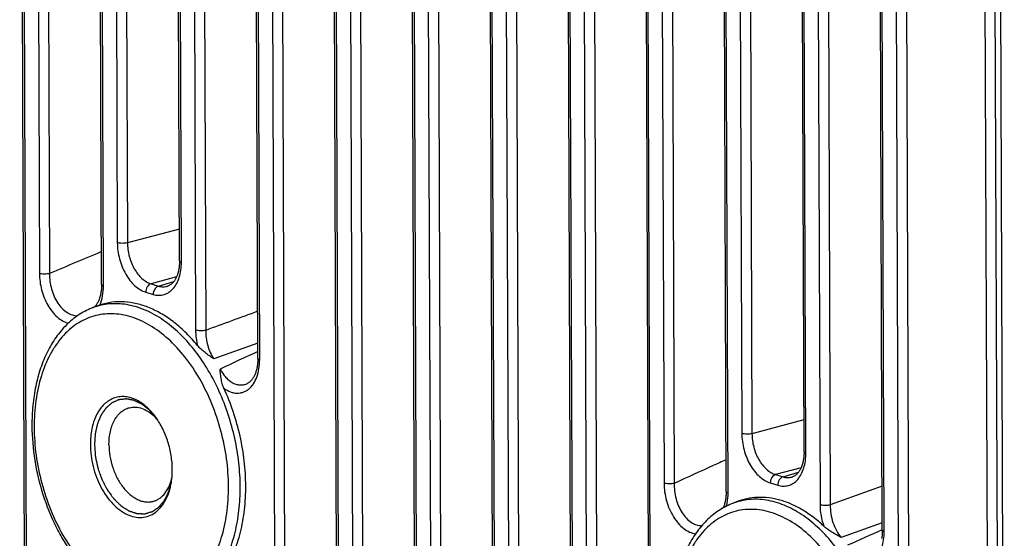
# Model space of a CAD drawing. Header units: millimetres. Extents: x 87 to 484, y 102 to 397.
# Tile 29 of 37: x 384 to 418, y 299 to 317. Entities that reach past the tile are written whole.
import ezdxf

# ---------------------------------------------------------------- set-up
doc = ezdxf.new("R2010")
doc.units = ezdxf.units.MM
doc.header["$LTSCALE"] = 32.67
doc.layers.add('00_COMPONENTS', color=7, linetype='CONTINUOUS')

msp = doc.modelspace()

# ---------------------------------------------------------------- linework, layer by layer
at = {"layer": '00_COMPONENTS'}
for p, q in [((384.511, 296.439), (384.335, 344.76)), ((384.575, 296.393), (384.399, 344.714)), ((417.934, 285.532), (417.721, 344.121)), ((417.744, 285.542), (417.535, 342.864)), ((392.868, 342.124), (393.044, 293.803)), ((393.215, 342.118), (393.39, 293.797)), ((417.403, 285.532), (417.197, 342.215)), ((395.167, 293.18), (394.991, 341.501)), ((395.23, 293.134), (395.055, 341.455)), ((395.532, 341.309), (395.708, 292.988)), ((395.879, 341.303), (396.054, 292.982)), ((397.831, 292.365), (397.655, 340.686)), ((397.894, 292.319), (397.719, 340.64)), ((398.196, 340.494), (398.372, 292.173)), ((398.543, 340.488), (398.718, 292.167)), ((400.495, 291.55), (400.319, 339.871)), ((400.558, 291.504), (400.383, 339.826)), ((400.86, 339.68), (401.036, 291.358)), ((401.207, 339.674), (401.382, 291.352)), ((403.159, 290.735), (402.983, 339.057)), ((403.222, 290.69), (403.047, 339.011)), ((403.524, 338.865), (403.7, 290.544)), ((403.871, 338.859), (404.046, 290.538)), ((405.823, 289.921), (405.647, 338.242)), ((405.886, 289.875), (405.711, 338.196)), ((414.18, 335.606), (414.356, 287.285)), ((414.527, 335.6), (414.702, 287.279)), ((384.913, 334.504), (385.009, 308.2)), ((385.259, 334.498), (385.355, 308.194)), ((387.131, 307.821), (387.037, 333.637)), ((387.194, 307.776), (387.1, 333.591)), ((390.24, 333.184), (390.338, 306.261)), ((390.586, 333.178), (390.684, 306.255)), ((392.462, 305.3), (392.362, 332.899)), ((392.525, 305.254), (392.425, 332.853)), ((387.584, 331.825), (387.666, 309.249)), ((387.93, 331.819), (388.012, 309.243)), ((389.789, 308.626), (389.707, 331.202)), ((389.852, 308.581), (389.77, 331.156)), ((406.223, 328.633), (406.323, 301.034)), ((406.569, 328.627), (406.669, 301.029)), ((408.444, 300.749), (408.347, 327.673)), ((408.508, 300.703), (408.41, 327.627)), ((411.554, 326.112), (411.648, 300.297)), ((411.9, 326.106), (411.994, 300.291)), ((413.771, 299.429), (413.676, 325.733)), ((413.835, 299.384), (413.739, 325.688)), ((408.896, 325.307), (408.978, 302.731)), ((409.242, 325.301), (409.324, 302.725)), ((411.101, 302.108), (411.018, 324.684)), ((411.164, 302.063), (411.082, 324.638)), ((389.785, 309.714), (388.012, 309.243)), ((389.686, 308.078), (388.817, 307.847)), ((388.817, 307.847), (389.073, 307.769)), ((389.073, 307.769), (389.6, 307.928)), ((388.636, 307.561), (388.892, 307.483)), ((389.38, 307.763), (389.381, 307.764)), ((386.967, 307.083), (386.785, 307.009)), ((392.46, 305.816), (390.958, 305.277)), ((392.11, 304.444), (392.11, 304.444)), ((411.097, 303.196), (409.324, 302.725)), ((410.998, 301.56), (410.129, 301.329)), ((410.384, 301.251), (410.911, 301.41)), ((410.129, 301.329), (410.384, 301.251)), ((410.692, 301.245), (410.692, 301.245)), ((409.948, 301.043), (410.204, 300.965)), ((413.766, 300.929), (411.994, 300.291)), ((408.795, 300.395), (408.629, 300.328)), ((413.77, 299.682), (412.366, 299.183)), ((413.767, 299.439), (413.771, 299.441))]:
    msp.add_line(p, q, dxfattribs=at)
for points in [[(389.789, 308.626), (389.789, 308.605), (389.788, 308.569), (389.787, 308.534), (389.784, 308.5), (389.782, 308.465), (389.778, 308.432), (389.774, 308.399), (389.769, 308.366), (389.764, 308.334), (389.757, 308.303), (389.751, 308.273), (389.743, 308.243), (389.735, 308.214), (389.727, 308.185), (389.718, 308.158), (389.708, 308.131), (389.698, 308.105), (389.687, 308.08), (389.676, 308.055), (389.664, 308.032), (389.652, 308.009), (389.639, 307.988), (389.626, 307.967), (389.613, 307.947), (389.599, 307.927), (389.585, 307.909), (389.57, 307.891), (389.554, 307.875), (389.539, 307.859), (389.522, 307.844), (389.506, 307.83), (389.488, 307.817), (389.471, 307.805), (389.453, 307.794), (389.434, 307.785), (389.415, 307.776), (389.394, 307.768), (389.38, 307.763)], [(387.131, 307.821), (387.131, 307.798), (387.13, 307.761), (387.128, 307.725), (387.126, 307.689), (387.123, 307.653), (387.119, 307.618), (387.115, 307.584), (387.109, 307.55), (387.103, 307.517), (387.097, 307.485), (387.09, 307.453), (387.082, 307.422), (387.073, 307.392), (387.064, 307.363), (387.054, 307.335), (387.044, 307.308), (387.033, 307.281), (387.022, 307.255), (387.01, 307.231), (386.997, 307.207), (386.984, 307.184), (386.971, 307.162), (386.957, 307.141), (386.943, 307.121), (386.928, 307.102), (386.913, 307.084), (386.897, 307.067), (386.881, 307.05), (386.876, 307.046)], [(392.462, 305.3), (392.462, 305.277), (392.461, 305.24), (392.46, 305.204), (392.457, 305.168), (392.455, 305.133), (392.451, 305.099), (392.447, 305.064), (392.442, 305.031), (392.436, 304.998), (392.43, 304.966), (392.423, 304.935), (392.415, 304.904), (392.407, 304.874), (392.398, 304.845), (392.389, 304.817), (392.379, 304.79), (392.369, 304.763), (392.358, 304.738), (392.346, 304.713), (392.335, 304.689), (392.322, 304.666), (392.309, 304.644), (392.296, 304.623), (392.282, 304.602), (392.268, 304.583), (392.254, 304.564), (392.239, 304.547), (392.223, 304.53), (392.207, 304.514), (392.191, 304.499), (392.174, 304.485), (392.157, 304.473), (392.14, 304.461), (392.122, 304.45), (392.11, 304.444)], [(411.101, 302.108), (411.1, 302.087), (411.1, 302.051), (411.098, 302.016), (411.096, 301.981), (411.093, 301.947), (411.09, 301.914), (411.086, 301.881), (411.081, 301.848), (411.075, 301.816), (411.069, 301.785), (411.062, 301.755), (411.055, 301.725), (411.047, 301.696), (411.038, 301.667), (411.029, 301.639), (411.02, 301.613), (411.009, 301.587), (410.999, 301.562), (410.988, 301.537), (410.976, 301.514), (410.964, 301.491), (410.951, 301.469), (410.938, 301.449), (410.925, 301.428), (410.911, 301.409), (410.896, 301.391), (410.881, 301.373), (410.866, 301.357), (410.85, 301.341), (410.834, 301.326), (410.817, 301.312), (410.8, 301.299), (410.783, 301.287), (410.764, 301.276), (410.746, 301.266), (410.726, 301.258), (410.706, 301.25), (410.692, 301.245)], [(408.444, 300.749), (408.444, 300.727), (408.444, 300.691), (408.442, 300.656), (408.44, 300.621), (408.437, 300.587), (408.434, 300.553), (408.43, 300.52), (408.425, 300.487), (408.419, 300.455), (408.413, 300.424), (408.406, 300.393), (408.399, 300.363), (408.391, 300.334), (408.382, 300.305), (408.373, 300.277), (408.364, 300.25), (408.353, 300.224), (408.343, 300.199), (408.337, 300.188)], [(413.771, 299.429), (413.771, 299.407), (413.771, 299.372), (413.769, 299.336), (413.767, 299.302), (413.764, 299.267), (413.761, 299.234), (413.757, 299.2), (413.752, 299.168), (413.747, 299.136)]]:
    msp.add_lwpolyline(points, dxfattribs=at)
for centre, radius, start, end in [((516.852, -0.764), 335.778, 112.72707, 113.0552), ((387.599, 304.979), 2.188, 110.4725, 111.8413), ((387.596, 304.986), 2.18, 110.039, 110.4719), ((387.593, 304.995), 2.17, 106.6789, 110.0407), ((504.974, 63.053), 267.312, 114.89182, 115.1967), ((387.801, 302.143), 1.629, 41.0279, 45.9233), ((386.583, 301.491), 2.96, 0.9677, 1.326), ((386.611, 301.491), 2.932, 0.2091, 0.9684), ((387.937, 301.581), 1.634, 342.3703, 346.9921), ((409.438, 298.311), 2.174, 107.1626, 111.8491), ((629.233, -188.754), 533.628, 113.81447, 113.95387)]:
    msp.add_arc(centre, radius, start, end, dxfattribs=at)
for points, knots in [([(387.666, 309.249), (387.666, 309.157), (387.68, 308.969), (387.736, 308.692), (387.825, 308.426), (387.945, 308.178), (388.09, 307.96), (388.257, 307.779), (388.438, 307.642), (388.571, 307.581), (388.636, 307.561)], [0, 0, 0, 0, 0.134944, 0.272583, 0.409816, 0.543574, 0.671101, 0.790254, 0.899841, 1, 1, 1, 1]), ([(388.012, 309.243), (387.985, 309.237), (387.925, 309.229), (387.835, 309.225), (387.747, 309.231), (387.691, 309.242), (387.666, 309.249)], [0, 0, 0, 0, 0.242311, 0.513738, 0.77796, 1, 1, 1, 1]), ([(388.012, 309.243), (388.012, 309.167), (388.023, 309.011), (388.068, 308.782), (388.142, 308.561), (388.241, 308.357), (388.362, 308.176), (388.501, 308.027), (388.652, 307.913), (388.762, 307.863), (388.817, 307.847)], [0, 0, 0, 0, 0.134858, 0.272339, 0.409389, 0.542988, 0.670429, 0.78962, 0.899419, 1, 1, 1, 1]), ([(388.892, 307.483), (388.953, 307.464), (389.077, 307.443), (389.264, 307.467), (389.436, 307.548), (389.583, 307.681), (389.702, 307.859), (389.789, 308.074), (389.842, 308.319), (389.853, 308.492), (389.852, 308.581)], [0, 0, 0, 0, 0.111513, 0.218135, 0.325504, 0.439052, 0.562564, 0.697675, 0.844081, 1, 1, 1, 1]), ([(389.789, 308.626), (389.789, 308.622), (389.791, 308.615), (389.798, 308.607), (389.809, 308.599), (389.827, 308.589), (389.843, 308.583), (389.852, 308.581)], [0, 0, 0, 0, 0.160069, 0.257185, 0.370182, 0.649087, 1, 1, 1, 1]), ([(385.009, 308.2), (385.009, 308.106), (385.023, 307.916), (385.079, 307.636), (385.169, 307.365), (385.29, 307.115), (385.438, 306.895), (385.607, 306.712), (385.791, 306.576), (385.925, 306.517), (385.992, 306.498)], [0, 0, 0, 0, 0.135142, 0.272988, 0.410457, 0.544443, 0.672094, 0.791157, 0.900385, 1, 1, 1, 1]), ([(385.355, 308.194), (385.328, 308.188), (385.268, 308.179), (385.177, 308.176), (385.089, 308.182), (385.033, 308.192), (385.009, 308.2)], [0, 0, 0, 0, 0.242311, 0.513738, 0.77796, 1, 1, 1, 1]), ([(385.355, 308.194), (385.353, 308.106), (385.363, 307.927), (385.416, 307.664), (385.505, 307.415), (385.626, 307.19), (385.774, 307.002), (385.942, 306.86), (386.097, 306.786), (386.221, 306.758), (386.282, 306.755), (386.312, 306.756)], [0, 0, 0, 0, 0.140006, 0.282258, 0.422823, 0.557835, 0.684007, 0.799293, 0.903647, 0.952584, 1, 1, 1, 1]), ([(387.069, 307.119), (387.113, 307.217), (387.176, 307.434), (387.195, 307.659), (387.194, 307.776)], [0, 0, 0, 0, 0.477256, 1, 1, 1, 1]), ([(387.131, 307.821), (387.131, 307.817), (387.133, 307.81), (387.14, 307.802), (387.151, 307.794), (387.169, 307.784), (387.185, 307.779), (387.194, 307.776)], [0, 0, 0, 0, 0.160069, 0.257185, 0.370182, 0.649087, 1, 1, 1, 1]), ([(388.817, 307.847), (388.792, 307.84), (388.741, 307.811), (388.684, 307.743), (388.646, 307.657), (388.636, 307.593), (388.636, 307.561)], [0, 0, 0, 0, 0.220954, 0.469691, 0.735374, 1, 1, 1, 1]), ([(389.073, 307.769), (389.047, 307.761), (388.997, 307.733), (388.939, 307.665), (388.901, 307.578), (388.892, 307.515), (388.892, 307.483)], [0, 0, 0, 0, 0.220954, 0.469691, 0.735374, 1, 1, 1, 1]), ([(389.073, 307.769), (389.123, 307.753), (389.227, 307.735), (389.332, 307.749), (389.38, 307.763)], [0, 0, 0, 0, 0.511042, 1, 1, 1, 1]), ([(387.069, 307.119), (387.059, 307.116), (387.025, 307.105), (386.991, 307.092), (386.967, 307.083)], [0, 0, 0, 0, 0.282628, 1, 1, 1, 1]), ([(389.314, 306.548), (389.13, 306.681), (388.752, 306.91), (388.24, 307.093), (387.835, 307.16), (387.539, 307.171), (387.25, 307.145), (387.062, 307.102), (386.97, 307.074)], [0, 0, 0, 0, 0.274565, 0.528893, 0.650078, 0.768275, 0.88453, 1, 1, 1, 1]), ([(390.405, 305.735), (390.285, 305.881), (390.037, 306.157), (389.633, 306.517), (389.277, 306.765), (388.986, 306.925), (388.701, 307.056), (388.341, 307.176), (387.904, 307.242), (387.476, 307.227), (387.201, 307.164), (387.069, 307.119)], [0, 0, 0, 0, 0.14804, 0.2888, 0.422015, 0.485871, 0.547953, 0.667155, 0.780967, 0.891182, 1, 1, 1, 1]), ([(386.785, 307.009), (386.627, 306.946), (386.321, 306.783), (385.913, 306.445), (385.56, 306.021), (385.266, 305.523), (385.035, 304.96), (384.87, 304.343), (384.771, 303.683), (384.751, 303.23), (384.752, 302.999)], [0, 0, 0, 0, 0.106995, 0.217137, 0.332039, 0.452875, 0.580274, 0.7143, 0.854503, 1, 1, 1, 1]), ([(391.462, 300.915), (391.46, 301.234), (391.414, 301.878), (391.222, 302.828), (390.915, 303.745), (390.504, 304.595), (390.003, 305.344), (389.432, 305.966), (388.901, 306.368), (388.46, 306.598), (388.134, 306.722), (387.807, 306.799), (387.484, 306.83), (387.166, 306.812), (386.857, 306.747), (386.561, 306.635), (386.281, 306.478), (386.019, 306.276), (385.779, 306.032), (385.561, 305.75), (385.299, 305.314), (385.045, 304.684), (384.864, 303.843), (384.827, 303.249), (384.828, 302.944)], [0, 0, 0, 0, 0.073691, 0.148854, 0.223796, 0.296841, 0.366487, 0.431563, 0.491413, 0.519411, 0.546206, 0.57195, 0.596862, 0.621214, 0.64532, 0.669512, 0.694118, 0.719431, 0.745696, 0.7731, 0.801764, 0.862995, 0.929343, 1, 1, 1, 1]), ([(391.861, 300.905), (391.86, 301.18), (391.826, 301.738), (391.688, 302.568), (391.466, 303.382), (391.164, 304.162), (390.79, 304.886), (390.353, 305.536), (389.866, 306.096), (389.501, 306.411), (389.314, 306.548)], [0, 0, 0, 0, 0.129375, 0.261304, 0.393806, 0.524867, 0.652558, 0.775154, 0.89127, 1, 1, 1, 1]), ([(390.338, 306.261), (390.338, 306.217), (390.344, 306.04), (390.372, 305.864), (390.405, 305.735)], [0, 0, 0, 0, 0.245903, 1, 1, 1, 1]), ([(390.684, 306.255), (390.657, 306.248), (390.597, 306.24), (390.507, 306.237), (390.418, 306.243), (390.362, 306.253), (390.338, 306.261)], [0, 0, 0, 0, 0.242311, 0.513738, 0.77796, 1, 1, 1, 1]), ([(390.684, 306.255), (390.683, 306.169), (390.694, 305.995), (390.746, 305.74), (390.833, 305.498), (390.913, 305.347), (390.958, 305.277)], [0, 0, 0, 0, 0.250355, 0.505002, 0.757109, 1, 1, 1, 1]), ([(390.958, 305.277), (390.908, 305.313), (390.808, 305.384), (390.661, 305.493), (390.524, 305.607), (390.441, 305.69), (390.405, 305.735)], [0, 0, 0, 0, 0.256783, 0.511611, 0.761483, 1, 1, 1, 1]), ([(391.305, 304.275), (391.373, 304.226), (391.481, 304.165), (391.635, 304.12), (391.747, 304.107), (391.856, 304.113), (391.962, 304.139), (392.062, 304.184), (392.188, 304.271), (392.324, 304.427), (392.441, 304.666), (392.511, 304.948), (392.526, 305.15), (392.525, 305.254)], [0, 0, 0, 0, 0.124279, 0.181899, 0.237144, 0.290846, 0.344002, 0.397663, 0.452818, 0.570354, 0.700873, 0.844786, 1, 1, 1, 1]), ([(392.462, 305.3), (392.462, 305.296), (392.465, 305.289), (392.471, 305.281), (392.482, 305.272), (392.5, 305.263), (392.516, 305.257), (392.525, 305.254)], [0, 0, 0, 0, 0.160069, 0.257185, 0.370182, 0.649087, 1, 1, 1, 1]), ([(391.172, 304.931), (391.201, 304.878), (391.262, 304.779), (391.368, 304.648), (391.466, 304.556), (391.549, 304.496), (391.631, 304.448), (391.736, 304.405), (391.866, 304.384), (391.994, 304.396), (392.073, 304.425), (392.11, 304.444)], [0, 0, 0, 0, 0.152547, 0.297107, 0.432523, 0.496712, 0.558566, 0.675694, 0.786036, 0.892821, 1, 1, 1, 1]), ([(391.305, 304.275), (391.28, 304.329), (391.242, 304.439), (391.196, 304.659), (391.181, 304.823), (391.172, 304.931)], [0, 0, 0, 0, 0.264725, 0.518358, 1, 1, 1, 1]), ([(392.049, 300.943), (392.048, 301.225), (392.014, 301.797), (391.87, 302.646), (391.637, 303.48), (391.425, 304.016), (391.305, 304.275)], [0, 0, 0, 0, 0.246612, 0.498112, 0.75057, 1, 1, 1, 1]), ([(388.946, 303.332), (388.847, 303.462), (388.682, 303.64), (388.429, 303.821), (388.239, 303.918), (388.047, 303.978), (387.855, 303.999), (387.669, 303.981), (387.491, 303.924), (387.327, 303.829), (387.178, 303.698), (387.048, 303.535), (386.939, 303.342), (386.853, 303.123), (386.768, 302.796), (386.746, 302.534), (386.746, 302.357)], [0, 0, 0, 0, 0.140095, 0.204368, 0.264722, 0.321574, 0.375706, 0.428232, 0.480494, 0.533873, 0.589586, 0.648548, 0.711313, 0.778084, 0.848758, 1, 1, 1, 1]), ([(388.967, 303.304), (388.941, 303.332), (388.901, 303.375), (388.849, 303.433), (388.816, 303.469), (388.79, 303.497), (388.774, 303.515), (388.761, 303.53), (388.753, 303.539), (388.746, 303.546), (388.742, 303.55), (388.739, 303.554), (388.735, 303.557), (388.729, 303.562), (388.72, 303.568), (388.709, 303.577), (388.698, 303.585), (388.683, 303.596), (388.665, 303.61), (388.644, 303.626), (388.622, 303.643), (388.6, 303.659), (388.578, 303.676), (388.557, 303.692), (388.539, 303.706), (388.524, 303.717), (388.513, 303.725), (388.504, 303.732), (388.497, 303.738), (388.492, 303.741), (388.489, 303.744), (388.486, 303.746), (388.483, 303.747), (388.48, 303.749), (388.475, 303.751), (388.468, 303.755), (388.458, 303.759), (388.444, 303.766), (388.425, 303.774), (388.403, 303.785), (388.381, 303.795), (388.358, 303.805), (388.336, 303.816), (388.314, 303.826), (388.292, 303.836), (388.273, 303.845), (388.258, 303.852), (388.247, 303.857), (388.238, 303.861), (388.232, 303.864), (388.228, 303.866), (388.225, 303.866), (388.222, 303.867), (388.218, 303.868), (388.212, 303.869), (388.202, 303.87), (388.191, 303.872), (388.176, 303.875), (388.157, 303.878), (388.134, 303.882), (388.112, 303.886), (388.089, 303.891), (388.067, 303.895), (388.044, 303.899), (388.021, 303.903), (388.002, 303.906), (387.989, 303.908), (387.982, 303.91), (387.976, 303.911), (387.971, 303.911), (387.968, 303.912), (387.964, 303.913), (387.959, 303.912), (387.952, 303.911), (387.943, 303.91), (387.933, 303.909), (387.922, 303.908), (387.908, 303.906), (387.883, 303.903), (387.854, 303.9), (387.826, 303.896), (387.804, 303.894), (387.783, 303.891), (387.765, 303.889), (387.751, 303.888), (387.74, 303.886), (387.731, 303.885), (387.724, 303.884), (387.719, 303.884), (387.716, 303.883), (387.715, 303.883), (387.713, 303.882), (387.711, 303.882), (387.707, 303.88), (387.703, 303.878), (387.693, 303.874), (387.678, 303.867), (387.658, 303.858), (387.631, 303.846), (387.598, 303.83), (387.564, 303.815), (387.538, 303.803), (387.517, 303.794), (387.502, 303.787), (387.492, 303.783), (387.488, 303.781), (387.485, 303.779), (387.483, 303.778), (387.481, 303.778), (387.48, 303.776), (387.477, 303.774), (387.474, 303.771), (387.468, 303.766), (387.461, 303.76), (387.452, 303.752), (387.44, 303.742), (387.426, 303.73), (387.409, 303.715), (387.391, 303.7), (387.368, 303.68), (387.345, 303.66), (387.325, 303.643), (387.314, 303.633), (387.305, 303.625), (387.296, 303.618), (387.289, 303.611), (387.283, 303.606), (387.28, 303.603), (387.277, 303.6), (387.275, 303.596), (387.272, 303.592), (387.268, 303.587), (387.263, 303.58), (387.255, 303.568), (387.243, 303.55), (387.229, 303.53), (387.214, 303.509), (387.2, 303.488), (387.185, 303.467), (387.171, 303.446), (387.156, 303.426), (387.144, 303.408), (387.135, 303.395), (387.127, 303.384), (387.121, 303.375), (387.117, 303.369), (387.115, 303.366), (387.113, 303.363), (387.111, 303.361), (387.11, 303.356), (387.107, 303.349), (387.102, 303.339), (387.097, 303.326), (387.09, 303.309), (387.081, 303.288), (387.071, 303.263), (387.06, 303.238), (387.05, 303.213), (387.039, 303.188), (387.028, 303.163), (387.018, 303.138), (387.009, 303.117), (387.002, 303.1), (386.998, 303.09), (386.994, 303.081), (386.992, 303.076), (386.99, 303.072), (386.989, 303.069), (386.988, 303.065), (386.987, 303.06), (386.986, 303.054), (386.984, 303.044), (386.981, 303.032), (386.978, 303.017), (386.973, 302.998), (386.968, 302.973), (386.961, 302.944), (386.955, 302.915), (386.948, 302.885), (386.941, 302.856), (386.935, 302.827), (386.929, 302.802), (386.925, 302.783), (386.922, 302.768), (386.918, 302.754), (386.916, 302.741), (386.914, 302.733), (386.912, 302.728), (386.912, 302.722), (386.912, 302.716), (386.911, 302.705), (386.91, 302.692), (386.909, 302.67), (386.907, 302.644), (386.904, 302.601), (386.901, 302.548), (386.895, 302.462), (386.891, 302.398), (386.888, 302.356)], [0, 0, 0, 0, 0.03125, 0.046875, 0.0625, 0.070312, 0.078125, 0.082031, 0.085938, 0.087891, 0.089844, 0.09082, 0.091797, 0.09375, 0.097656, 0.101562, 0.105469, 0.109375, 0.117188, 0.125, 0.132812, 0.140625, 0.148438, 0.15625, 0.164062, 0.167969, 0.171875, 0.175781, 0.177734, 0.179688, 0.180664, 0.181641, 0.182617, 0.183594, 0.185547, 0.1875, 0.191406, 0.195312, 0.203125, 0.210938, 0.21875, 0.226562, 0.234375, 0.242188, 0.25, 0.257812, 0.261719, 0.265625, 0.269531, 0.271484, 0.272461, 0.273438, 0.274414, 0.275391, 0.277344, 0.28125, 0.285156, 0.289062, 0.296875, 0.304688, 0.3125, 0.320312, 0.328125, 0.335938, 0.34375, 0.351562, 0.355469, 0.357422, 0.359375, 0.361328, 0.362305, 0.363281, 0.365234, 0.367188, 0.371094, 0.375, 0.378906, 0.382812, 0.390625, 0.40625, 0.414062, 0.421875, 0.429688, 0.4375, 0.441406, 0.445312, 0.449219, 0.451172, 0.453125, 0.454102, 0.45459, 0.455078, 0.456055, 0.457031, 0.458984, 0.460938, 0.46875, 0.476562, 0.484375, 0.5, 0.515625, 0.523438, 0.53125, 0.539062, 0.541016, 0.542969, 0.543945, 0.544922, 0.54541, 0.545898, 0.546875, 0.548828, 0.550781, 0.554688, 0.558594, 0.5625, 0.570312, 0.578125, 0.585938, 0.59375, 0.609375, 0.617188, 0.621094, 0.625, 0.628906, 0.632812, 0.634766, 0.636719, 0.637695, 0.638672, 0.640625, 0.642578, 0.644531, 0.648438, 0.65625, 0.664062, 0.671875, 0.679688, 0.6875, 0.695312, 0.703125, 0.710938, 0.714844, 0.71875, 0.722656, 0.724609, 0.725586, 0.726562, 0.727539, 0.728516, 0.730469, 0.734375, 0.738281, 0.742188, 0.75, 0.757812, 0.765625, 0.773438, 0.78125, 0.789062, 0.796875, 0.804688, 0.808594, 0.8125, 0.814453, 0.816406, 0.817383, 0.818359, 0.819336, 0.820312, 0.822266, 0.824219, 0.828125, 0.832031, 0.835938, 0.84375, 0.851562, 0.859375, 0.867188, 0.875, 0.882812, 0.890625, 0.894531, 0.898438, 0.902344, 0.90625, 0.908203, 0.90918, 0.910156, 0.912109, 0.914062, 0.917969, 0.921875, 0.929688, 0.9375, 0.953125, 0.96875, 1, 1, 1, 1]), ([(387.382, 302.35), (387.381, 302.502), (387.402, 302.727), (387.483, 303.005), (387.565, 303.187), (387.668, 303.343), (387.789, 303.469), (387.927, 303.563), (388.029, 303.601), (388.081, 303.614)], [0, 0, 0, 0, 0.29514, 0.431794, 0.559897, 0.679449, 0.791305, 0.897264, 1, 1, 1, 1]), ([(388.081, 303.614), (388.115, 303.623), (388.185, 303.635), (388.331, 303.636), (388.52, 303.595), (388.739, 303.483), (388.871, 303.375), (388.935, 303.314)], [0, 0, 0, 0, 0.11172, 0.225018, 0.461376, 0.718389, 1, 1, 1, 1]), ([(389.543, 301.559), (389.539, 301.719), (389.506, 302.04), (389.386, 302.508), (389.202, 302.945), (389.037, 303.211), (388.946, 303.332)], [0, 0, 0, 0, 0.252349, 0.508415, 0.760141, 1, 1, 1, 1]), ([(384.752, 302.999), (384.754, 302.605), (384.821, 301.809), (385.098, 300.648), (385.467, 299.726), (385.84, 299.044), (386.15, 298.576), (386.488, 298.15), (386.963, 297.659), (387.491, 297.26), (388.058, 296.986), (388.483, 296.851), (388.91, 296.786), (389.195, 296.792), (389.334, 296.807)], [0, 0, 0, 0, 0.138861, 0.28011, 0.419604, 0.487508, 0.553579, 0.617478, 0.678967, 0.794163, 0.848241, 0.900265, 0.950672, 1, 1, 1, 1]), ([(384.828, 302.944), (384.83, 302.625), (384.876, 301.982), (385.068, 301.031), (385.375, 300.114), (385.786, 299.265), (386.287, 298.515), (386.858, 297.893), (387.39, 297.492), (387.83, 297.261), (388.156, 297.138), (388.483, 297.06), (388.807, 297.03), (389.124, 297.047), (389.433, 297.112), (389.729, 297.224), (390.009, 297.382), (390.271, 297.583), (390.511, 297.827), (390.729, 298.11), (390.991, 298.545), (391.245, 299.175), (391.426, 300.016), (391.463, 300.61), (391.462, 300.915)], [0, 0, 0, 0, 0.073691, 0.148854, 0.223796, 0.296841, 0.366487, 0.431563, 0.491413, 0.519411, 0.546206, 0.57195, 0.596862, 0.621214, 0.64532, 0.669512, 0.694118, 0.719431, 0.745696, 0.7731, 0.801764, 0.862995, 0.929343, 1, 1, 1, 1]), ([(408.978, 302.731), (408.978, 302.639), (408.992, 302.451), (409.047, 302.174), (409.137, 301.907), (409.256, 301.66), (409.402, 301.442), (409.569, 301.261), (409.75, 301.124), (409.882, 301.063), (409.948, 301.043)], [0, 0, 0, 0, 0.134944, 0.272583, 0.409816, 0.543574, 0.671101, 0.790254, 0.899841, 1, 1, 1, 1]), ([(409.324, 302.725), (409.297, 302.719), (409.237, 302.71), (409.146, 302.707), (409.058, 302.713), (409.002, 302.724), (408.978, 302.731)], [0, 0, 0, 0, 0.242311, 0.513738, 0.77796, 1, 1, 1, 1]), ([(409.324, 302.725), (409.324, 302.649), (409.335, 302.493), (409.38, 302.264), (409.454, 302.043), (409.553, 301.839), (409.674, 301.658), (409.813, 301.508), (409.964, 301.395), (410.074, 301.345), (410.129, 301.329)], [0, 0, 0, 0, 0.134858, 0.272339, 0.409389, 0.542988, 0.670429, 0.78962, 0.899419, 1, 1, 1, 1]), ([(386.746, 302.357), (386.747, 302.233), (386.764, 301.98), (386.834, 301.607), (386.947, 301.244), (387.099, 300.903), (387.285, 300.596), (387.499, 300.331), (387.735, 300.119), (387.986, 299.965), (388.245, 299.876), (388.502, 299.856), (388.749, 299.909), (388.974, 300.031), (389.168, 300.218), (389.326, 300.459), (389.445, 300.748), (389.493, 300.958), (389.511, 301.069)], [0, 0, 0, 0, 0.074379, 0.150249, 0.226139, 0.300571, 0.372182, 0.439841, 0.502777, 0.560737, 0.614144, 0.664207, 0.712861, 0.76239, 0.814859, 0.871666, 0.933415, 1, 1, 1, 1]), ([(386.888, 302.356), (386.89, 302.326), (386.894, 302.268), (386.9, 302.195), (386.904, 302.136), (386.907, 302.092), (386.91, 302.055), (386.912, 302.026), (386.914, 302.004), (386.915, 301.986), (386.916, 301.973), (386.916, 301.966), (386.917, 301.96), (386.917, 301.955), (386.918, 301.949), (386.919, 301.944), (386.922, 301.932), (386.925, 301.916), (386.93, 301.893), (386.936, 301.863), (386.944, 301.826), (386.954, 301.782), (386.963, 301.737), (386.973, 301.692), (386.981, 301.655), (386.987, 301.625), (386.992, 301.603), (386.996, 301.584), (386.999, 301.569), (387.001, 301.56), (387.002, 301.552), (387.004, 301.545), (387.007, 301.536), (387.011, 301.526), (387.016, 301.512), (387.022, 301.494), (387.032, 301.466), (387.044, 301.431), (387.064, 301.375), (387.084, 301.319), (387.102, 301.27), (387.112, 301.242), (387.119, 301.221), (387.127, 301.2), (387.133, 301.182), (387.137, 301.17), (387.14, 301.164), (387.141, 301.16), (387.143, 301.157), (387.145, 301.153), (387.148, 301.146), (387.152, 301.138), (387.157, 301.128), (387.164, 301.115), (387.176, 301.093), (387.193, 301.06), (387.213, 301.021), (387.234, 300.982), (387.254, 300.943), (387.274, 300.904), (387.291, 300.871), (387.303, 300.849), (387.31, 300.836), (387.315, 300.826), (387.319, 300.818), (387.323, 300.811), (387.325, 300.807), (387.326, 300.804), (387.328, 300.801), (387.332, 300.796), (387.339, 300.787), (387.349, 300.773), (387.361, 300.756), (387.373, 300.74), (387.389, 300.718), (387.418, 300.679), (387.45, 300.635), (387.482, 300.591), (387.502, 300.563), (387.518, 300.541), (387.528, 300.527), (387.536, 300.516), (387.541, 300.51), (387.545, 300.505), (387.547, 300.502), (387.548, 300.501), (387.549, 300.499), (387.552, 300.497), (387.557, 300.492), (387.562, 300.487), (387.572, 300.478), (387.583, 300.467), (387.597, 300.453), (387.616, 300.435), (387.639, 300.413), (387.667, 300.386), (387.694, 300.36), (387.722, 300.333), (387.745, 300.311), (387.764, 300.293), (387.775, 300.282), (387.785, 300.273), (387.79, 300.267), (387.795, 300.263), (387.798, 300.259), (387.801, 300.256), (387.804, 300.255), (387.807, 300.253), (387.813, 300.249), (387.82, 300.244), (387.828, 300.24), (387.837, 300.234), (387.849, 300.226), (387.869, 300.214), (387.903, 300.192), (387.942, 300.168), (387.981, 300.143), (388.005, 300.128), (388.025, 300.115), (388.037, 300.108), (388.047, 300.102), (388.054, 300.097), (388.06, 300.093), (388.065, 300.09), (388.067, 300.089), (388.069, 300.088), (388.071, 300.087), (388.073, 300.086), (388.078, 300.085), (388.084, 300.083), (388.092, 300.08), (388.102, 300.077), (388.115, 300.073), (388.135, 300.066), (388.16, 300.058), (388.201, 300.045), (388.241, 300.031), (388.277, 300.02), (388.297, 300.013), (388.31, 300.009), (388.32, 300.006), (388.328, 300.003), (388.334, 300.001), (388.339, 300), (388.342, 299.999), (388.345, 299.998), (388.347, 299.997), (388.35, 299.997), (388.354, 299.997), (388.359, 299.997), (388.365, 299.997), (388.375, 299.996), (388.387, 299.996), (388.407, 299.996), (388.431, 299.995), (388.461, 299.994), (388.49, 299.994), (388.519, 299.993), (388.544, 299.993), (388.563, 299.992), (388.578, 299.992), (388.59, 299.991), (388.6, 299.991), (388.606, 299.991), (388.61, 299.991), (388.613, 299.991), (388.614, 299.991), (388.616, 299.991), (388.617, 299.991), (388.619, 299.992), (388.623, 299.993), (388.629, 299.995), (388.638, 299.998), (388.65, 300.001), (388.668, 300.007), (388.692, 300.014), (388.729, 300.026), (388.766, 300.037), (388.799, 300.047), (388.818, 300.053), (388.832, 300.057), (388.843, 300.061), (388.853, 300.064), (388.86, 300.066), (388.865, 300.068), (388.869, 300.069), (388.872, 300.07), (388.874, 300.071), (388.876, 300.073), (388.88, 300.076), (388.885, 300.079), (388.892, 300.084), (388.9, 300.089), (388.91, 300.097), (388.922, 300.105), (388.939, 300.117), (388.959, 300.131), (388.983, 300.148), (389.008, 300.165), (389.028, 300.18), (389.045, 300.191), (389.057, 300.2), (389.067, 300.207), (389.075, 300.213), (389.081, 300.217), (389.086, 300.221), (389.09, 300.224), (389.093, 300.225), (389.095, 300.227), (389.097, 300.229), (389.1, 300.233), (389.104, 300.238), (389.109, 300.244), (389.116, 300.253), (389.125, 300.264), (389.135, 300.276), (389.149, 300.294), (389.173, 300.323), (389.201, 300.358), (389.229, 300.392), (389.246, 300.413), (389.26, 300.43), (389.268, 300.441), (389.275, 300.45), (389.28, 300.455), (389.283, 300.459), (389.284, 300.461), (389.285, 300.462), (389.286, 300.463), (389.286, 300.465), (389.288, 300.468), (389.29, 300.472), (389.293, 300.479), (389.298, 300.49), (389.305, 300.504), (389.313, 300.52), (389.323, 300.542), (389.336, 300.569), (389.352, 300.602), (389.367, 300.635), (389.383, 300.668), (389.396, 300.695), (389.407, 300.717), (389.414, 300.733), (389.42, 300.745), (389.424, 300.754), (389.426, 300.758), (389.428, 300.761), (389.429, 300.764), (389.43, 300.769), (389.432, 300.776), (389.434, 300.786), (389.437, 300.795), (389.44, 300.808), (389.444, 300.824), (389.45, 300.849), (389.459, 300.881), (389.468, 300.919), (389.482, 300.97), (389.498, 301.034), (389.511, 301.085), (389.518, 301.11)], [0, 0, 0, 0, 0.015625, 0.03125, 0.039062, 0.046875, 0.054688, 0.058594, 0.0625, 0.066406, 0.068359, 0.069336, 0.070312, 0.071289, 0.072266, 0.073242, 0.074219, 0.078125, 0.082031, 0.085938, 0.09375, 0.101562, 0.109375, 0.117188, 0.125, 0.128906, 0.132812, 0.136719, 0.138672, 0.140625, 0.141602, 0.142578, 0.144531, 0.146484, 0.148438, 0.152344, 0.15625, 0.164062, 0.171875, 0.1875, 0.195312, 0.199219, 0.203125, 0.207031, 0.210938, 0.212891, 0.213867, 0.214355, 0.214844, 0.21582, 0.216797, 0.21875, 0.220703, 0.222656, 0.226562, 0.234375, 0.242188, 0.25, 0.257812, 0.265625, 0.273438, 0.277344, 0.279297, 0.28125, 0.283203, 0.28418, 0.285156, 0.285645, 0.286133, 0.287109, 0.289062, 0.292969, 0.296875, 0.300781, 0.304688, 0.3125, 0.328125, 0.335938, 0.34375, 0.347656, 0.351562, 0.353516, 0.355469, 0.356445, 0.356934, 0.357178, 0.357422, 0.358398, 0.359375, 0.361328, 0.363281, 0.367188, 0.371094, 0.375, 0.382812, 0.390625, 0.398438, 0.40625, 0.414062, 0.417969, 0.421875, 0.423828, 0.425781, 0.426758, 0.427734, 0.428711, 0.429199, 0.429688, 0.431641, 0.433594, 0.435547, 0.4375, 0.441406, 0.445312, 0.453125, 0.46875, 0.476562, 0.484375, 0.488281, 0.492188, 0.494141, 0.496094, 0.498047, 0.499023, 0.499512, 0.5, 0.500488, 0.500977, 0.501953, 0.503906, 0.505859, 0.507812, 0.511719, 0.515625, 0.523438, 0.53125, 0.546875, 0.554688, 0.558594, 0.5625, 0.564453, 0.566406, 0.568359, 0.569336, 0.570312, 0.570801, 0.571289, 0.572266, 0.573242, 0.574219, 0.576172, 0.578125, 0.582031, 0.585938, 0.59375, 0.601562, 0.609375, 0.617188, 0.625, 0.628906, 0.632812, 0.636719, 0.638672, 0.640625, 0.641602, 0.64209, 0.642578, 0.642822, 0.643066, 0.643555, 0.644531, 0.646484, 0.648438, 0.652344, 0.65625, 0.664062, 0.671875, 0.6875, 0.695312, 0.699219, 0.703125, 0.707031, 0.708984, 0.710938, 0.712891, 0.713867, 0.714355, 0.714844, 0.71582, 0.716797, 0.71875, 0.720703, 0.722656, 0.726562, 0.730469, 0.734375, 0.742188, 0.75, 0.757812, 0.765625, 0.769531, 0.773438, 0.777344, 0.779297, 0.78125, 0.783203, 0.78418, 0.785156, 0.785645, 0.786133, 0.787109, 0.789062, 0.791016, 0.792969, 0.796875, 0.800781, 0.804688, 0.8125, 0.828125, 0.835938, 0.84375, 0.847656, 0.851562, 0.853516, 0.855469, 0.856445, 0.856934, 0.857178, 0.857422, 0.85791, 0.858398, 0.859375, 0.861328, 0.863281, 0.867188, 0.871094, 0.875, 0.882812, 0.890625, 0.898438, 0.90625, 0.914062, 0.917969, 0.921875, 0.925781, 0.926758, 0.927734, 0.928711, 0.929199, 0.929688, 0.931641, 0.933594, 0.935547, 0.9375, 0.941406, 0.945312, 0.953125, 0.960938, 0.96875, 0.984375, 1, 1, 1, 1]), ([(387.382, 302.35), (387.382, 302.219), (387.406, 301.955), (387.501, 301.571), (387.651, 301.212), (387.848, 300.898), (388.048, 300.682), (388.223, 300.551), (388.354, 300.476), (388.487, 300.423), (388.621, 300.394), (388.753, 300.389), (388.839, 300.402), (388.881, 300.413)], [0, 0, 0, 0, 0.142687, 0.287945, 0.430789, 0.566559, 0.691622, 0.749586, 0.804412, 0.856318, 0.905743, 0.953353, 1, 1, 1, 1]), ([(410.204, 300.965), (410.264, 300.946), (410.389, 300.925), (410.576, 300.949), (410.747, 301.03), (410.895, 301.163), (411.014, 301.341), (411.101, 301.556), (411.154, 301.801), (411.164, 301.974), (411.164, 302.063)], [0, 0, 0, 0, 0.111513, 0.218135, 0.325504, 0.439052, 0.562564, 0.697675, 0.844081, 1, 1, 1, 1]), ([(411.101, 302.108), (411.101, 302.104), (411.103, 302.097), (411.11, 302.089), (411.12, 302.081), (411.139, 302.071), (411.155, 302.065), (411.164, 302.063)], [0, 0, 0, 0, 0.160069, 0.257185, 0.370182, 0.649087, 1, 1, 1, 1]), ([(408.44, 301.834), (408.293, 301.767), (407.701, 301.501), (407.111, 301.232), (406.669, 301.029)], [0, 0, 0, 0, 0.249723, 1, 1, 1, 1]), ([(389.511, 301.069), (389.517, 301.104), (389.536, 301.247), (389.544, 301.392), (389.544, 301.502)], [0, 0, 0, 0, 0.244197, 1, 1, 1, 1]), ([(388.881, 300.413), (388.915, 300.421), (388.983, 300.444), (389.113, 300.512), (389.261, 300.638), (389.402, 300.842), (389.468, 301.001), (389.495, 301.086)], [0, 0, 0, 0, 0.111607, 0.22481, 0.461073, 0.718165, 1, 1, 1, 1]), ([(410.129, 301.329), (410.103, 301.321), (410.053, 301.293), (409.996, 301.225), (409.957, 301.138), (409.948, 301.075), (409.948, 301.043)], [0, 0, 0, 0, 0.220954, 0.469691, 0.735374, 1, 1, 1, 1]), ([(410.384, 301.251), (410.359, 301.243), (410.309, 301.215), (410.251, 301.146), (410.213, 301.06), (410.204, 300.997), (410.204, 300.965)], [0, 0, 0, 0, 0.220954, 0.469691, 0.735374, 1, 1, 1, 1]), ([(410.384, 301.251), (410.435, 301.235), (410.539, 301.217), (410.643, 301.231), (410.692, 301.245)], [0, 0, 0, 0, 0.511042, 1, 1, 1, 1]), ([(389.334, 296.807), (389.424, 296.817), (389.604, 296.848), (389.866, 296.928), (390.118, 297.042), (390.358, 297.187), (390.585, 297.364), (390.872, 297.645), (391.189, 298.073), (391.488, 298.675), (391.705, 299.362), (391.835, 300.114), (391.862, 300.637), (391.861, 300.905)], [0, 0, 0, 0, 0.05187, 0.1037, 0.155971, 0.209144, 0.263633, 0.319791, 0.438023, 0.565359, 0.702039, 0.847382, 1, 1, 1, 1]), ([(391.328, 298.059), (391.449, 298.25), (391.663, 298.672), (391.888, 299.37), (392.023, 300.137), (392.05, 300.67), (392.049, 300.943)], [0, 0, 0, 0, 0.226104, 0.469156, 0.727964, 1, 1, 1, 1]), ([(406.323, 301.034), (406.323, 300.935), (406.338, 300.732), (406.401, 300.435), (406.502, 300.15), (406.636, 299.889), (406.8, 299.664), (406.985, 299.486), (407.186, 299.361), (407.331, 299.318), (407.401, 299.308)], [0, 0, 0, 0, 0.137213, 0.277143, 0.416294, 0.551149, 0.678535, 0.796103, 0.902902, 1, 1, 1, 1]), ([(406.669, 301.029), (406.642, 301.022), (406.582, 301.014), (406.492, 301.011), (406.404, 301.016), (406.348, 301.027), (406.323, 301.034)], [0, 0, 0, 0, 0.242311, 0.513738, 0.77796, 1, 1, 1, 1]), ([(406.669, 301.029), (406.667, 300.94), (406.676, 300.762), (406.727, 300.5), (406.813, 300.25), (406.931, 300.025), (407.077, 299.836), (407.244, 299.692), (407.398, 299.616), (407.522, 299.587), (407.583, 299.583), (407.612, 299.583)], [0, 0, 0, 0, 0.139827, 0.281843, 0.422237, 0.557216, 0.683495, 0.798968, 0.903514, 0.952527, 1, 1, 1, 1]), ([(408.444, 300.749), (408.444, 300.745), (408.447, 300.738), (408.454, 300.73), (408.464, 300.721), (408.482, 300.712), (408.499, 300.706), (408.508, 300.703)], [0, 0, 0, 0, 0.160069, 0.257185, 0.370182, 0.649087, 1, 1, 1, 1]), ([(408.453, 300.249), (408.463, 300.285), (408.496, 300.434), (408.508, 300.587), (408.508, 300.703)], [0, 0, 0, 0, 0.240031, 1, 1, 1, 1]), ([(411.778, 299.562), (411.663, 299.671), (411.428, 299.872), (411.055, 300.127), (410.673, 300.326), (410.287, 300.465), (409.9, 300.544), (409.519, 300.56), (409.147, 300.513), (408.909, 300.441), (408.795, 300.395)], [0, 0, 0, 0, 0.144739, 0.282548, 0.413599, 0.538435, 0.658002, 0.773636, 0.887009, 1, 1, 1, 1]), ([(411.158, 299.866), (410.973, 300.001), (410.592, 300.232), (410.076, 300.414), (409.668, 300.48), (409.37, 300.49), (409.078, 300.461), (408.889, 300.416), (408.797, 300.388)], [0, 0, 0, 0, 0.274646, 0.52891, 0.650047, 0.768209, 0.884467, 1, 1, 1, 1]), ([(408.629, 300.328), (408.472, 300.265), (408.165, 300.102), (407.757, 299.764), (407.404, 299.34), (407.111, 298.842), (406.88, 298.279), (406.715, 297.662), (406.616, 297.002), (406.596, 296.549), (406.597, 296.318)], [0, 0, 0, 0, 0.106995, 0.217137, 0.332039, 0.452875, 0.580274, 0.7143, 0.854503, 1, 1, 1, 1]), ([(413.306, 294.234), (413.305, 294.553), (413.258, 295.197), (413.067, 296.147), (412.76, 297.064), (412.348, 297.914), (411.848, 298.663), (411.276, 299.285), (410.745, 299.687), (410.305, 299.917), (409.979, 300.041), (409.652, 300.118), (409.328, 300.149), (409.01, 300.131), (408.702, 300.066), (408.406, 299.954), (408.126, 299.797), (407.864, 299.595), (407.623, 299.351), (407.406, 299.068), (407.144, 298.633), (406.889, 298.003), (406.709, 297.162), (406.672, 296.568), (406.673, 296.263)], [0, 0, 0, 0, 0.073691, 0.148854, 0.223796, 0.296841, 0.366487, 0.431563, 0.491413, 0.519411, 0.546206, 0.57195, 0.596862, 0.621214, 0.64532, 0.669512, 0.694118, 0.719431, 0.745696, 0.7731, 0.801764, 0.862995, 0.929343, 1, 1, 1, 1]), ([(411.648, 300.297), (411.648, 300.173), (411.671, 299.923), (411.736, 299.681), (411.778, 299.562)], [0, 0, 0, 0, 0.49587, 1, 1, 1, 1]), ([(411.994, 300.291), (411.966, 300.284), (411.907, 300.276), (411.816, 300.273), (411.728, 300.279), (411.672, 300.289), (411.648, 300.297)], [0, 0, 0, 0, 0.242311, 0.513738, 0.77796, 1, 1, 1, 1]), ([(411.994, 300.291), (411.993, 300.19), (412.008, 299.987), (412.08, 299.691), (412.197, 299.418), (412.305, 299.255), (412.366, 299.183)], [0, 0, 0, 0, 0.253735, 0.511205, 0.762892, 1, 1, 1, 1]), ([(413.705, 294.224), (413.704, 294.499), (413.671, 295.057), (413.533, 295.887), (413.31, 296.701), (413.008, 297.481), (412.634, 298.205), (412.198, 298.855), (411.71, 299.415), (411.346, 299.73), (411.158, 299.866)], [0, 0, 0, 0, 0.129375, 0.261304, 0.393806, 0.524867, 0.652558, 0.775154, 0.89127, 1, 1, 1, 1]), ([(412.366, 299.183), (412.313, 299.213), (412.207, 299.272), (412.052, 299.362), (411.929, 299.441), (411.839, 299.508), (411.797, 299.544), (411.778, 299.562)], [0, 0, 0, 0, 0.260157, 0.516914, 0.766173, 0.885746, 1, 1, 1, 1]), ([(412.765, 298.319), (412.83, 298.289), (412.931, 298.254), (413.069, 298.242), (413.169, 298.249), (413.265, 298.272), (413.356, 298.311), (413.442, 298.366), (413.55, 298.46), (413.665, 298.615), (413.763, 298.842), (413.823, 299.103), (413.835, 299.288), (413.835, 299.384)], [0, 0, 0, 0, 0.116381, 0.171405, 0.225122, 0.27836, 0.331993, 0.386851, 0.443655, 0.564912, 0.698447, 0.844127, 1, 1, 1, 1]), ([(413.771, 299.429), (413.771, 299.425), (413.774, 299.418), (413.781, 299.41), (413.791, 299.402), (413.809, 299.392), (413.826, 299.386), (413.835, 299.384)], [0, 0, 0, 0, 0.160069, 0.257185, 0.370182, 0.649087, 1, 1, 1, 1])]:
    msp.add_open_spline(points, degree=3, knots=knots, dxfattribs=at)
msp.add_open_spline([(392.456, 306.906), (391.865, 306.689), (391.275, 306.472), (390.684, 306.255)], degree=3, dxfattribs=at)

doc.saveas('drawing.dxf')
